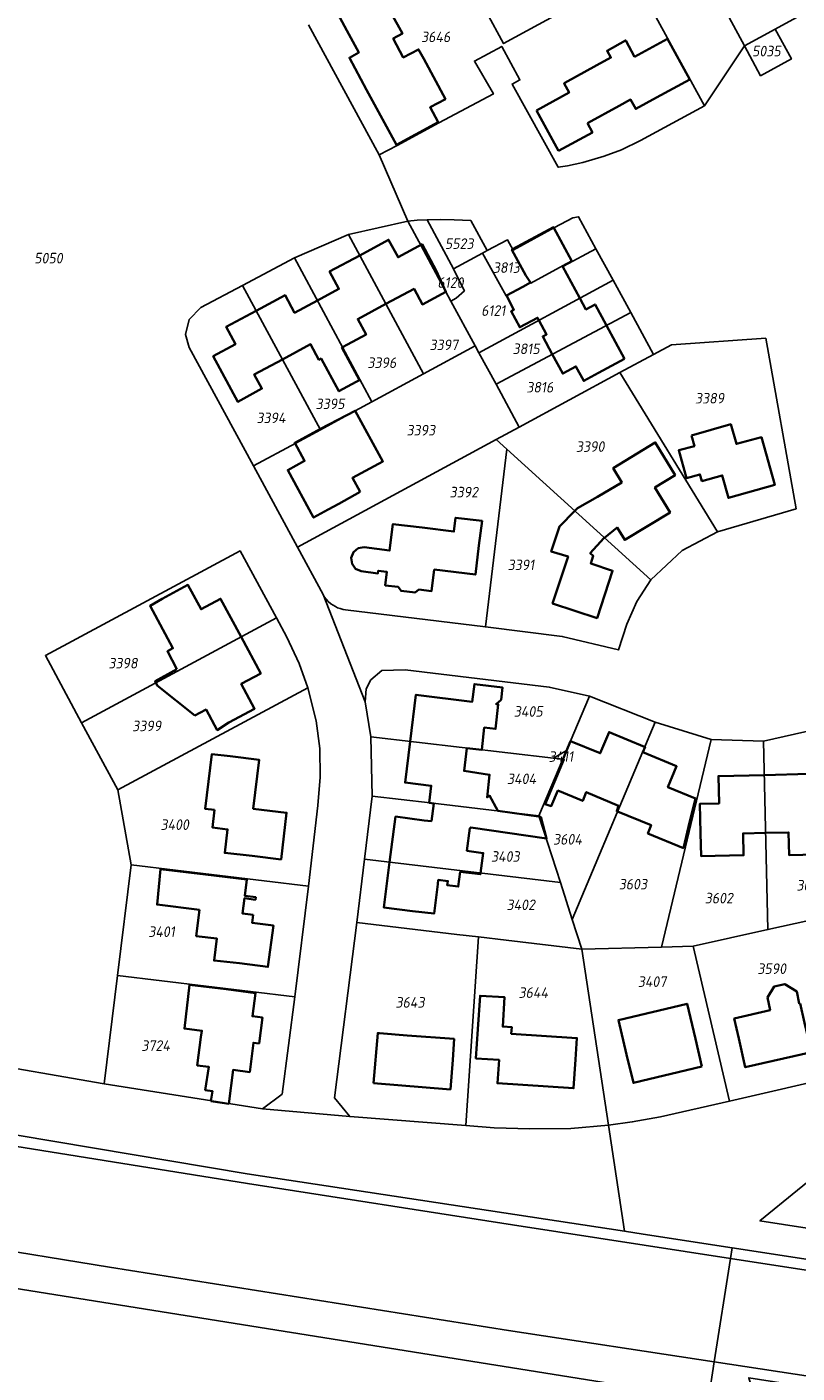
# Model space of a CAD drawing. Extents: x 177930 to 190767, y 381068 to 392034.
# Tile 171 of 256: x 184014 to 184145, y 384975 to 385204. Entities that reach past the tile are written whole.
import ezdxf
from ezdxf.enums import TextEntityAlignment as Align

# ---------------------------------------------------------------- set-up
doc = ezdxf.new("R2010")
doc.units = 0
for name, color, linetype, lineweight in [('B-XX-KG-GRENS_PERCEEL-GV', 150, 'Continuous', 25), ('B-XX-KG-GRENS_PERCEEL-S', 150, 'Continuous', 25), ('B-XX-OG-BEBOUWING-G', 7, 'Continuous', 35)]:
    doc.layers.add(name, color=color, linetype=linetype, lineweight=lineweight)
doc.styles.add('NLCS-ISO', font='NLCS-ISO.ttf', dxfattribs={"height": 1.8})

# ---------------------------------------------------------------- blocks, each defined once
blk = doc.blocks.new('SKG-PERCEELNUMMER-SO')
at = {"layer": 'DefPoints'}
blk.add_point((0, 0), dxfattribs=at)
at = {"style": 'NLCS-ISO', "oblique": 10, "flags": 1}
blk.add_attdef('GEMEENTECODE', text='', height=1.8, dxfattribs=at).set_placement((-0.5, 2.55), align=Align.MIDDLE_RIGHT)
blk.add_attdef('SECTIE', text='', height=1.8, dxfattribs=at).set_placement((0.5, 2.5), align=Align.MIDDLE_LEFT)
at = {"style": 'NLCS-ISO', "oblique": 10}
blk.add_attdef('PERCEELNUMMER', text='', height=1.8, dxfattribs=at).set_placement((0, 0), align=Align.MIDDLE_CENTER)

msp = doc.modelspace()

# ---------------------------------------------------------------- linework, layer by layer
at = {"layer": 'B-XX-KG-GRENS_PERCEEL-GV'}
for points in [[(184122.239, 385217.091), (184119.083, 385222.907), (184105.119, 385215.36), (184091.337, 385207.549), (184091.84, 385206.616), (184092.501, 385206.971), (184095.388, 385201.609), (184108.674, 385208.839), (184108.307, 385209.514)], [(184136.395, 385201.221), (184141.642, 385204.095), (184160.78, 385214.577), (184164.401, 385207.86), (184165.061, 385208.216), (184164.188, 385209.836), (184157.473, 385222.289), (184154.37, 385220.633), (184144.988, 385215.686), (184132.326, 385208.767)], [(184136.395, 385201.221), (184139.148, 385196.144), (184144.402, 385198.996), (184141.642, 385204.095)], [(184079.054, 385171.362), (184068.949, 385169.106), (184081.762, 385145.355), (184090.554, 385150.112), (184086.41, 385157.746), (184085.551, 385159.328), (184081.361, 385167.15)], [(184082.346, 385171.599), (184080.671, 385171.52), (184079.054, 385171.362), (184081.361, 385167.15), (184085.551, 385159.328), (184086.41, 385157.746), (184087.315, 385158.237), (184088.718, 385159.515), (184088.09, 385160.688), (184086.866, 385163.273)], [(184082.346, 385171.599), (184086.866, 385163.273), (184091.811, 385165.936), (184092.589, 385166.355), (184089.8, 385171.492), (184086.977, 385171.621), (184084.702, 385171.66)], [(184091.811, 385165.936), (184095.797, 385158.653), (184099.978, 385160.912), (184100.046, 385160.789), (184105.546, 385163.804), (184105.614, 385163.681), (184111.119, 385166.68), (184108.165, 385172.109), (184107.16, 385171.929), (184104.066, 385170.273), (184096.987, 385166.451), (184096.039, 385168.213), (184092.589, 385166.355)], [(184072.968, 385140.597), (184081.762, 385145.355), (184068.949, 385169.106), (184059.762, 385165.131)], [(184091.811, 385165.936), (184086.866, 385163.273), (184088.09, 385160.688), (184088.718, 385159.515), (184087.315, 385158.237), (184086.41, 385157.746), (184090.554, 385150.112), (184091.181, 385148.956), (184114.034, 385161.321), (184111.119, 385166.68), (184105.614, 385163.681), (184105.546, 385163.804), (184100.046, 385160.789), (184099.978, 385160.912), (184095.797, 385158.653)], [(184064.198, 385135.837), (184070.132, 385139.062), (184072.968, 385140.597), (184059.762, 385165.131), (184050.918, 385160.399)], [(184091.181, 385148.956), (184094.097, 385143.587), (184117.036, 385155.804), (184114.034, 385161.321)], [(184064.198, 385135.837), (184050.918, 385160.399), (184043.834, 385156.653), (184041.848, 385154.635), (184041.212, 385152.075), (184041.848, 385149.848), (184052.78, 385129.657), (184059.99, 385133.551)], [(184098.062, 385136.284), (184115.183, 385145.558), (184120.92, 385148.665), (184117.036, 385155.804), (184094.097, 385143.587)], [(184060.275, 385115.816), (184094.126, 385134.152), (184098.062, 385136.284), (184094.097, 385143.587), (184091.181, 385148.956), (184090.554, 385150.112), (184081.762, 385145.355), (184072.968, 385140.597), (184070.132, 385139.062), (184064.198, 385135.837), (184059.99, 385133.551), (184052.78, 385129.657)], [(184120.92, 385148.665), (184115.183, 385145.558), (184131.839, 385118.432), (184145.198, 385122.383), (184140.025, 385151.424), (184123.968, 385150.316)], [(184131.268, 384977.021), (184134.006, 384994.649), (184096.874, 385000.374), (184051.781, 385007.388), (184007.461, 385014.508), (183971.732, 385020.79), (183931.581, 385028.58), (183883.973, 385039.061), (183826.129, 385053.302), (183464.468, 385149.205), (183460.749, 385132.354), (183472.507, 385129.312), (183525.138, 385115.075), (183758.578, 385052.895), (183827.737, 385034.631), (183889.942, 385019.559), (183951.36, 385006.733), (184004.531, 384997.027), (184028.277, 384993.132), (184096.224, 384982.362)], [(184095.919, 385132.526), (184120.459, 385110.276), (184125.815, 385115.283), (184131.839, 385118.432), (184115.183, 385145.558), (184098.062, 385136.284), (184094.126, 385134.152)], [(184064.645, 385107.743), (184064.898, 385107.329), (184065.178, 385106.948), (184065.525, 385106.565), (184065.942, 385106.199), (184066.335, 385105.916), (184066.737, 385105.691), (184067.112, 385105.51), (184067.544, 385105.354), (184068.067, 385105.217), (184068.433, 385105.161), (184092.277, 385102.235), (184095.919, 385132.526), (184094.126, 385134.152), (184060.275, 385115.816)], [(184095.919, 385132.526), (184092.277, 385102.235), (184105.376, 385100.628), (184114.953, 385098.308), (184116.396, 385102.696), (184118.061, 385106.579), (184120.459, 385110.276)], [(184056.704, 385103.807), (184050.498, 385115.197), (184017.339, 385097.357), (184023.515, 385085.912)], [(184023.515, 385085.912), (184029.691, 385074.466), (184062.041, 385091.886), (184060.568, 385096.033), (184058.478, 385100.507), (184056.704, 385103.807)], [(184072.799, 385083.516), (184103.884, 385079.87), (184106.103, 385081.155), (184110.03, 385090.442), (184103.148, 385091.976), (184078.61, 385094.935), (184074.665, 385094.81), (184072.777, 385093.217), (184071.97, 385091.666), (184071.805, 385089.497)], [(184062.041, 385091.886), (184029.691, 385074.466), (184031.942, 385061.692), (184062.13, 385058.048), (184063.767, 385071.816), (184064.151, 385076.662), (184064.096, 385081.503), (184063.438, 385086.231)], [(184110.03, 385090.442), (184106.103, 385081.155), (184105.481, 385079.683), (184101.407, 385070.047), (184105.057, 385058.676), (184107.079, 385052.379), (184121.179, 385086.038)], [(184121.179, 385086.038), (184107.079, 385052.379), (184108.704, 385047.315), (184122.287, 385047.688), (184130.718, 385083.052)], [(184072.799, 385083.516), (184073.006, 385073.403), (184082.861, 385072.26), (184101.407, 385070.047), (184105.481, 385079.683), (184103.884, 385079.87)], [(184139.667, 385082.76), (184130.718, 385083.052), (184122.287, 385047.688), (184127.687, 385047.836), (184140.391, 385050.682)], [(184140.391, 385050.682), (184147.371, 385052.246), (184156.549, 385055.786), (184148.444, 385084.787), (184139.667, 385082.76)], [(184106.103, 385081.155), (184103.884, 385079.87), (184105.481, 385079.683)], [(184071.687, 385062.66), (184105.057, 385058.676), (184101.407, 385070.047), (184082.861, 385072.26), (184073.006, 385073.403)], [(184071.687, 385062.66), (184070.365, 385051.899), (184087.407, 385049.86), (184091.11, 385049.417), (184095.8, 385048.856), (184108.704, 385047.315), (184107.079, 385052.379), (184105.057, 385058.676)], [(184029.611, 385042.848), (184059.809, 385039.193), (184062.13, 385058.048), (184031.942, 385061.692)], [(184088.968, 385017.278), (184091.11, 385049.417), (184087.407, 385049.86), (184070.365, 385051.899), (184066.577, 385022.035), (184069.173, 385018.816)], [(184140.391, 385050.682), (184127.687, 385047.836), (184133.86, 385021.46), (184153.275, 385025.909), (184147.371, 385052.246)], [(184091.11, 385049.417), (184088.968, 385017.278), (184093.752, 385016.918), (184099.88, 385016.743), (184106.83, 385016.81), (184113.25, 385017.357), (184108.704, 385047.315), (184095.8, 385048.856)], [(184127.687, 385047.836), (184122.287, 385047.688), (184108.704, 385047.315), (184113.25, 385017.357), (184117.303, 385017.901), (184122.104, 385018.75), (184133.86, 385021.46)], [(184027.358, 385024.367), (184054.318, 385020.143), (184057.662, 385022.65), (184059.809, 385039.193), (184029.611, 385042.848)], [(184198.401, 384991.862), (184199.558, 384999.615), (184194.259, 385021.455), (184151.856, 385011.487), (184139.047, 385001.029)], [(184134.29, 384996.474), (184134.006, 384994.649), (184171.995, 384988.791), (184222.012, 384981.011), (184303.427, 384968.527), (184383.129, 384956.073), (184552.147, 384929.662), (184676.756, 384910.584), (184797.545, 384891.821), (184807.877, 384890.229), (184807.747, 384894.143), (184759.431, 384900.984), (184717.978, 384906.854), (184597.428, 384925.632), (184453.019, 384947.088), (184390.72, 384956.472), (184318.118, 384968.07), (184262.943, 384976.715)], [(184768.847, 384874.967), (184769.355, 384878.303), (184795.057, 384874.388), (184808.47, 384872.319), (184807.877, 384890.229), (184797.545, 384891.821), (184676.756, 384910.584), (184552.147, 384929.662), (184383.129, 384956.073), (184303.427, 384968.527), (184222.012, 384981.011), (184171.995, 384988.791), (184134.006, 384994.649), (184131.268, 384977.021), (184202.095, 384966.225), (184320.623, 384947.964), (184447.893, 384927.865), (184561.341, 384910.421), (184647.937, 384897.255), (184713.286, 384886.924), (184712.883, 384884.378), (184713.218, 384883.764)], [(184130.277, 384970.641), (184130.981, 384970.528), (184140.392, 384946.557), (184145.522, 384945.751), (184137.127, 384974.311), (184193.914, 384965.417), (184259.307, 384955.388), (184300.094, 384949.897), (184417.86, 384931.715), (184501.511, 384918.907), (184543.6, 384912.145), (184600.362, 384903.418), (184712.543, 384885.001), (184712.883, 384884.378), (184713.286, 384886.924), (184647.937, 384897.255), (184561.341, 384910.421), (184447.893, 384927.865), (184320.623, 384947.964), (184202.095, 384966.225), (184131.268, 384977.021)]]:
    msp.add_lwpolyline(points, close=True, dxfattribs=at)
for points in [[(184160.78, 385214.577), (184141.642, 385204.095), (184144.402, 385198.996), (184139.148, 385196.144), (184136.395, 385201.221), (184129.599, 385191.029), (184118.695, 385185.1), (184115.476, 385183.542), (184112.536, 385182.432), (184108.902, 385181.387), (184106.247, 385180.817), (184104.681, 385180.545), (184096.836, 385194.732), (184098.166, 385195.441), (184095.078, 385201.136), (184090.402, 385198.632), (184093.656, 385193.035), (184084.352, 385188.094), (184077.281, 385184.275), (184074.183, 385182.645), (184079.054, 385171.362), (184080.671, 385171.52), (184082.346, 385171.599), (184084.702, 385171.66), (184086.977, 385171.621), (184089.8, 385171.492), (184092.589, 385166.355), (184096.039, 385168.213), (184096.987, 385166.451), (184104.066, 385170.273), (184107.16, 385171.929), (184108.165, 385172.109), (184111.119, 385166.68), (184114.034, 385161.321), (184117.036, 385155.804), (184120.92, 385148.665), (184123.968, 385150.316), (184140.025, 385151.424), (184145.198, 385122.383), (184131.839, 385118.432), (184125.815, 385115.283), (184120.459, 385110.276), (184118.061, 385106.579), (184116.396, 385102.696), (184114.953, 385098.308), (184105.376, 385100.628), (184092.277, 385102.235), (184068.433, 385105.161), (184068.067, 385105.217), (184067.544, 385105.354), (184067.112, 385105.51), (184066.737, 385105.691), (184066.335, 385105.916), (184065.942, 385106.199), (184065.525, 385106.565), (184065.178, 385106.948), (184064.898, 385107.329), (184064.645, 385107.743), (184071.805, 385089.497), (184071.97, 385091.666), (184072.777, 385093.217), (184074.665, 385094.81), (184078.61, 385094.935), (184103.148, 385091.976), (184110.03, 385090.442), (184121.179, 385086.038), (184130.718, 385083.052), (184139.667, 385082.76), (184148.444, 385084.787)], [(184062.155, 385204.831), (184074.183, 385182.645), (184077.281, 385184.275), (184084.352, 385188.094), (184093.656, 385193.035), (184090.402, 385198.632), (184095.078, 385201.136), (184098.166, 385195.441), (184096.836, 385194.732), (184104.681, 385180.545), (184106.247, 385180.817), (184108.902, 385181.387), (184112.536, 385182.432), (184115.476, 385183.542), (184118.695, 385185.1), (184129.599, 385191.029), (184117.319, 385213.513)], [(184117.319, 385213.513), (184129.599, 385191.029), (184136.395, 385201.221), (184132.326, 385208.767)], [(184108.674, 385208.839), (184095.388, 385201.609), (184092.501, 385206.971)], [(183981.556, 385032.341), (184027.358, 385024.367), (184029.611, 385042.848), (184031.942, 385061.692), (184029.691, 385074.466), (184023.515, 385085.912), (184017.339, 385097.357), (184050.498, 385115.197), (184056.704, 385103.807), (184058.478, 385100.507), (184060.568, 385096.033), (184062.041, 385091.886), (184063.438, 385086.231), (184064.096, 385081.503), (184064.151, 385076.662), (184063.767, 385071.816), (184062.13, 385058.048), (184059.809, 385039.193), (184057.662, 385022.65), (184054.318, 385020.143), (184069.173, 385018.816), (184066.577, 385022.035), (184070.365, 385051.899), (184071.687, 385062.66), (184073.006, 385073.403), (184072.799, 385083.516), (184071.805, 385089.497), (184064.645, 385107.743), (184060.275, 385115.816), (184052.78, 385129.657), (184041.848, 385149.848), (184041.212, 385152.075), (184041.848, 385154.635), (184043.834, 385156.653), (184050.918, 385160.399), (184059.762, 385165.131), (184068.949, 385169.106), (184079.054, 385171.362), (184074.183, 385182.645), (184062.155, 385204.831)], [(183814.687, 385058.291), (183911.957, 385034.162), (183953.359, 385025.572), (184051.72, 385009.069), (184115.992, 384999.286), (184113.25, 385017.357), (184106.83, 385016.81), (184099.88, 385016.743), (184093.752, 385016.918), (184088.968, 385017.278), (184069.173, 385018.816), (184054.318, 385020.143), (184027.358, 385024.367), (183981.556, 385032.341), (183960.704, 385036.389), (183942.061, 385040.009), (183922.146, 385044.056), (183901.502, 385048.963), (183876.695, 385054.86), (183861.134, 385058.528), (183835.832, 385064.682), (183808.512, 385071.909)], [(183826.129, 385053.302), (183883.973, 385039.061), (183931.581, 385028.58), (183971.732, 385020.79), (184007.461, 385014.508), (184051.781, 385007.388), (184096.874, 385000.374), (184134.006, 384994.649), (184134.29, 384996.474), (184119.179, 384998.801), (184115.992, 384999.286), (184051.72, 385009.069), (183953.359, 385025.572), (183911.957, 385034.162), (183814.687, 385058.291)], [(183825.371, 385028.239), (183912.014, 385008.135), (184004.861, 384990.688), (184130.277, 384970.641), (184131.268, 384977.021), (184096.224, 384982.362), (184028.277, 384993.132), (184004.531, 384997.027), (183951.36, 385006.733), (183889.942, 385019.559), (183827.737, 385034.631)], [(183781.349, 385012.26), (183834.64, 384998.954), (183839.585, 384997.803), (183866.728, 384991.485), (183878.546, 384988.874), (183881.417, 384988.24), (183900.038, 384984.125), (183900.34, 384984.062), (183910.825, 384981.878), (183914.958, 384981.017), (183932.342, 384977.397), (183974.091, 384969.245), (184016.101, 384961.687), (184057.98, 384954.702), (184118.254, 384945.411), (184126.168, 384944.191), (184130.277, 384970.641), (184004.861, 384990.688), (183912.014, 385008.135), (183825.371, 385028.239)], [(184153.275, 385025.909), (184133.86, 385021.46), (184122.104, 385018.75), (184117.303, 385017.901), (184113.25, 385017.357), (184115.992, 384999.286), (184119.179, 384998.801), (184134.29, 384996.474), (184262.943, 384976.715)], [(184198.401, 384991.862), (184139.047, 385001.029), (184151.856, 385011.487)]]:
    msp.add_lwpolyline(points, dxfattribs=at)
at = {"layer": 'B-XX-OG-BEBOUWING-G'}
for points in [[(184062.03, 385212.341), (184065.158, 385206.554), (184066.754, 385207.417), (184068.69, 385203.834)], [(184081.787, 385199.002), (184080.913, 385200.628), (184078.304, 385199.261), (184076.578, 385202.486), (184078.147, 385203.333), (184076.251, 385206.811), (184075.795, 385207.655)], [(184068.69, 385203.834), (184070.719, 385200.08), (184069.117, 385199.214), (184072.059, 385193.77)], [(184123.324, 385202.435), (184117.677, 385199.34)], [(184127.101, 385195.516), (184123.324, 385202.435)], [(184117.677, 385199.34), (184116.19, 385202.16), (184116.129, 385202.127), (184113.021, 385200.415), (184113.669, 385199.225), (184111.29, 385197.921)], [(184072.059, 385193.77), (184077.133, 385184.383), (184084.236, 385188.222), (184082.855, 385190.778), (184085.468, 385192.158), (184081.787, 385199.002)], [(184111.29, 385197.921), (184105.798, 385194.912)], [(184121.429, 385192.42), (184127.101, 385195.516)], [(184105.798, 385194.912), (184105.684, 385194.849), (184106.542, 385193.285), (184100.986, 385190.24)], [(184109.655, 385188.064), (184115.061, 385191.015)], [(184115.061, 385191.015), (184117.013, 385192.081), (184117.884, 385190.485), (184121.429, 385192.42)], [(184100.986, 385190.24), (184104.751, 385183.343)], [(184104.751, 385183.343), (184110.514, 385186.489), (184109.655, 385188.064)], [(184103.956, 385170.204), (184103.886, 385170.334), (184096.923, 385166.57)], [(184105.405, 385163.71), (184107.001, 385164.573), (184103.956, 385170.204)], [(184075.338, 385157.262), (184080.135, 385159.831), (184081.552, 385157.186), (184085.551, 385159.328), (184083.918, 385162.941), (184081.504, 385167.425), (184077.407, 385165.22), (184075.809, 385168.187), (184070.877, 385165.532)], [(184070.877, 385165.532), (184065.76, 385162.778), (184067.343, 385159.836), (184063.675, 385157.862)], [(184096.923, 385166.57), (184096.813, 385166.51), (184099.18, 385162.132), (184099.978, 385160.912)], [(184108.357, 385158.249), (184105.405, 385163.71)], [(184063.675, 385157.862), (184059.78, 385155.765), (184058.165, 385158.767), (184053.235, 385156.113)], [(184099.978, 385160.912), (184098.67, 385160.205), (184095.87, 385158.692), (184097.153, 385156.287), (184096.656, 385156.017), (184098.142, 385153.282), (184101.166, 385154.925), (184101.403, 385154.487)], [(184067.96, 385149.902), (184068.777, 385150.348), (184071.962, 385152.054), (184070.547, 385154.696), (184075.338, 385157.262)], [(184112.897, 385153.6), (184110.967, 385157.17), (184109.399, 385156.322), (184108.357, 385158.249)], [(184053.235, 385156.113), (184048.115, 385153.357), (184049.712, 385150.39), (184045.937, 385148.358), (184050.106, 385140.611), (184054.231, 385142.831), (184052.929, 385145.263), (184057.715, 385147.827)], [(184101.403, 385154.487), (184102.708, 385152.078), (184102.049, 385151.728), (184103.681, 385148.691)], [(184115.959, 385147.937), (184112.897, 385153.6)], [(184057.715, 385147.827), (184062.517, 385150.399), (184063.934, 385147.754), (184064.29, 385147.945), (184067.342, 385142.388), (184070.249, 385143.97), (184070.844, 385144.294), (184067.851, 385149.843), (184067.96, 385149.902)], [(184103.681, 385148.691), (184105.447, 385145.404), (184107.689, 385146.62), (184109.024, 385144.155), (184111.525, 385145.54), (184115.959, 385147.937)], [(184128.934, 385127.857), (184129.155, 385127.072), (184132.613, 385128.043), (184133.686, 385124.22), (184141.569, 385126.433), (184139.287, 385134.562), (184135.039, 385133.413), (184134.069, 385136.777), (184127.395, 385134.852)], [(184112.562, 385117.436), (184114.725, 385119.172), (184116.021, 385117.05), (184123.743, 385121.718), (184121.15, 385126.003), (184124.595, 385128.088), (184121.93, 385132.49), (184121.217, 385133.667), (184114.06, 385129.301), (184115.519, 385126.839), (184111.363, 385124.374), (184107.976, 385122.483), (184107.515, 385122.012)], [(184127.395, 385134.852), (184127.887, 385133.054), (184125.23, 385132.328), (184126.528, 385127.577), (184128.835, 385128.208), (184128.934, 385127.857)], [(184107.515, 385122.012), (184104.88, 385119.319), (184103.498, 385115.085), (184106.356, 385114.219), (184103.735, 385106.252), (184111.3, 385103.73), (184113.95, 385111.81), (184110.24, 385113.06), (184110.648, 385114.323), (184110.139, 385114.801), (184112.449, 385117.346), (184112.562, 385117.436)], [(184050.672, 385100.555), (184047.188, 385107.038), (184043.847, 385105.242), (184041.61, 385109.407), (184037.221, 385107.048), (184035.165, 385105.816), (184039.068, 385098.597), (184038.117, 385098.083), (184039.72, 385095.062)], [(184042.776, 385087.161), (184043.676, 385087.604), (184044.717, 385088.156), (184046.601, 385084.673), (184048.606, 385085.932), (184052.986, 385088.286), (184050.707, 385092.529), (184054.026, 385094.312), (184050.672, 385100.555)], [(184039.72, 385095.062), (184036.066, 385093.013), (184036.394, 385092.27), (184042.776, 385087.161)], [(184089.103, 385081.603), (184091.663, 385081.316), (184092.085, 385085.09), (184094.016, 385084.868), (184094.467, 385089.03), (184094.107, 385089.101), (184094.96, 385089.842), (184095.208, 385091.913), (184090.423, 385092.486), (184090.034, 385089.491), (184080.447, 385090.669), (184079.472, 385082.733)], [(184119.412, 385081.82), (184113.353, 385084.331), (184111.849, 385080.703), (184106.793, 385082.786)], [(184079.472, 385082.733), (184078.61, 385075.714), (184083.066, 385075.166), (184082.709, 385072.263), (184083.493, 385072.129)], [(184094.431, 385070.882), (184092.998, 385073.516), (184092.57, 385073.201), (184093.011, 385077.059), (184088.666, 385077.699), (184089.103, 385081.603)], [(184106.793, 385082.786), (184105.475, 385079.669)], [(184114.787, 385070.778), (184120.506, 385068.478), (184119.959, 385067.054), (184126.024, 385064.569), (184126.883, 385068.173), (184128.083, 385073.027), (184123.361, 385074.934), (184124.84, 385078.495), (184119.091, 385080.877), (184119.471, 385081.795), (184119.412, 385081.82)], [(184105.475, 385079.669), (184105.656, 385079.647), (184102.482, 385072.038), (184103.492, 385071.705), (184104.65, 385074.349), (184108.854, 385072.587), (184109.475, 385074.085), (184114.979, 385071.741), (184114.651, 385070.833), (184114.787, 385070.778)], [(184139.797, 385077.008), (184131.982, 385076.814), (184132.098, 385072.161), (184128.794, 385072.079), (184128.917, 385067.115), (184129.023, 385063.184), (184136.263, 385063.341), (184136.182, 385067.066), (184140.019, 385067.149)], [(184140.019, 385067.149), (184143.921, 385067.234), (184144.005, 385063.373), (184151.037, 385063.526), (184150.939, 385067.575), (184150.816, 385072.561), (184147.513, 385072.479), (184147.397, 385077.196), (184139.797, 385077.008)], [(184083.493, 385072.129), (184083.089, 385069.148), (184081.859, 385069.278), (184076.999, 385069.914), (184075.98, 385062.147)], [(184091.455, 385060.3), (184091.906, 385063.707), (184089.124, 385064.089), (184089.654, 385067.954), (184089.791, 385067.937), (184089.804, 385068.087), (184102.695, 385066.169), (184101.721, 385069.873), (184094.431, 385070.882)], [(184051.673, 385059.224), (184044.599, 385060.054), (184036.95, 385060.951), (184036.354, 385054.932), (184043.574, 385054.054)], [(184075.98, 385062.147), (184074.97, 385054.446), (184079.889, 385053.81), (184083.558, 385053.394), (184084.171, 385058.428), (184084.256, 385059.124), (184085.89, 385058.934), (184085.793, 385058.231), (184087.669, 385058.002), (184087.972, 385060.489), (184091.428, 385060.094), (184091.455, 385060.3)], [(184052.759, 385053.177), (184050.895, 385053.424), (184051.237, 385056.002), (184053.11, 385055.753), (184053.167, 385056.18), (184051.303, 385056.426), (184051.673, 385059.224)], [(184043.574, 385054.054), (184043.036, 385049.576), (184046.518, 385049.158), (184046.064, 385045.377), (184050.426, 385044.945), (184055.257, 385044.305), (184056.189, 385051.341), (184052.579, 385051.819), (184052.759, 385053.177)], [(184048.56, 385020.987), (184049.323, 385026.757), (184052.145, 385026.397), (184052.783, 385031.399), (184053.741, 385031.277), (184054.302, 385035.682), (184052.606, 385035.898), (184053.112, 385039.866), (184048.152, 385040.498), (184041.914, 385041.26), (184041.014, 385033.809), (184043.994, 385033.449), (184043.832, 385032.365), (184043.216, 385027.535), (184045.203, 385027.282), (184044.57, 385023.317), (184045.797, 385023.143), (184045.521, 385021.441)], [(184045.521, 385021.441), (184048.56, 385020.987)]]:
    msp.add_lwpolyline(points, dxfattribs=at)
for points in [[(184070.934, 385125.25), (184069.636, 385127.611), (184074.823, 385130.43), (184070.132, 385139.062), (184064.189, 385136.003), (184059.806, 385133.621), (184061.49, 385130.523), (184058.611, 385128.958), (184063.015, 385120.857), (184063.644, 385121.199), (184065.518, 385122.217), (184067.326, 385123.2)], [(184083.578, 385112.009), (184090.58, 385111.145), (184091.196, 385116.134), (184091.709, 385120.292), (184087.203, 385120.84), (184086.917, 385118.489), (184081.517, 385119.155), (184076.53, 385119.77), (184075.971, 385115.238), (184071.629, 385115.798), (184070.643, 385115.644), (184069.82, 385114.977), (184069.438, 385114.026), (184069.572, 385112.974), (184070.184, 385112.129), (184071.125, 385111.722), (184073.97, 385111.361), (184074.024, 385111.795), (184075.521, 385111.616), (184075.239, 385109.307), (184077.402, 385109.04), (184077.918, 385108.378), (184080.3, 385108.085), (184080.962, 385108.602), (184083.125, 385108.335)], [(184046.163, 385071.053), (184045.806, 385068.04), (184048.371, 385067.736), (184047.897, 385063.739), (184052.556, 385063.222), (184057.481, 385062.634), (184058.429, 385070.591), (184052.753, 385071.268), (184053.748, 385079.611), (184048.814, 385080.2), (184045.677, 385080.533), (184044.575, 385071.241)], [(184107.642, 385028.561), (184107.867, 385032.193), (184096.691, 385032.922), (184096.764, 385034.05), (184095.237, 385034.148), (184095.558, 385039.139), (184091.382, 385039.407), (184091, 385033.718), (184090.665, 385028.729), (184094.607, 385028.465), (184094.333, 385024.504), (184107.312, 385023.635)], [(184145.891, 385038.101), (184145.744, 385038.074), (184145.312, 385040.116), (184143.284, 385041.377), (184141.494, 385040.992), (184140.31, 385039.093), (184140.781, 385036.925), (184134.658, 385035.515), (184135.426, 385032.134), (184136.555, 385027.222), (184147.801, 385029.807), (184146.663, 385034.757)], [(184129.177, 385027.333), (184128.046, 385032.082), (184126.633, 385038.035), (184114.931, 385035.255), (184116.334, 385029.381), (184117.484, 385024.549)], [(184073.243, 385024.53), (184086.327, 385023.448), (184086.741, 385028.453), (184086.949, 385032.043), (184078.98, 385032.634), (184074.226, 385033.027), (184073.949, 385033.05)]]:
    msp.add_lwpolyline(points, close=True, dxfattribs=at)

# ---------------------------------------------------------------- block references
at = {"layer": 'B-XX-KG-GRENS_PERCEEL-S'}
for p, values in [((184083.816, 385202.772), {'PERCEELNUMMER': '3646'}), ((184140.146, 385200.347), {'PERCEELNUMMER': '5035'}), ((184087.832, 385167.539), {'PERCEELNUMMER': '5523'}), ((184017.864, 385165.072), {'PERCEELNUMMER': '5050'}), ((184095.84, 385163.456), {'PERCEELNUMMER': '3813'}), ((184086.335, 385160.905), {'PERCEELNUMMER': '6120'}), ((184093.63, 385156.132), {'PERCEELNUMMER': '6121'}), ((184085.207, 385150.296), {'PERCEELNUMMER': '3397'}), ((184099.224, 385149.623), {'PERCEELNUMMER': '3815'}), ((184074.65, 385147.252), {'PERCEELNUMMER': '3396'}), ((184101.556, 385143.071), {'PERCEELNUMMER': '3816'}), ((184065.824, 385140.246), {'PERCEELNUMMER': '3395'}), ((184130.466, 385141.198), {'PERCEELNUMMER': '3389'}), ((184055.761, 385137.849), {'PERCEELNUMMER': '3394'}), ((184081.286, 385135.748), {'PERCEELNUMMER': '3393'}), ((184110.13, 385132.961), {'PERCEELNUMMER': '3390'}), ((184088.612, 385125.201), {'PERCEELNUMMER': '3392'}), ((184098.337, 385112.804), {'PERCEELNUMMER': '3391'}), ((184030.549, 385096.061), {'PERCEELNUMMER': '3398'}), ((184099.585, 385087.84), {'PERCEELNUMMER': '3405'}), ((184034.597, 385085.369), {'PERCEELNUMMER': '3399'}), ((184105.145, 385080.145), {'PERCEELNUMMER': '3411'}), ((184098.435, 385076.358), {'PERCEELNUMMER': '3404'}), ((184039.36, 385068.549), {'PERCEELNUMMER': '3400'}), ((184106.267, 385066.049), {'PERCEELNUMMER': '3604'}), ((184095.676, 385063.128), {'PERCEELNUMMER': '3403'}), ((184117.406, 385058.409), {'PERCEELNUMMER': '3603'}), ((184147.503, 385058.222), {'PERCEELNUMMER': '3601'}), ((184098.304, 385054.89), {'PERCEELNUMMER': '3402'}), ((184132.047, 385056.031), {'PERCEELNUMMER': '3602'}), ((184037.127, 385050.311), {'PERCEELNUMMER': '3401'}), ((184141.057, 385044.008), {'PERCEELNUMMER': '3590'}), ((184120.674, 385041.8), {'PERCEELNUMMER': '3407'}), ((184100.439, 385039.933), {'PERCEELNUMMER': '3644'}), ((184079.447, 385038.269), {'PERCEELNUMMER': '3643'}), ((184036.115, 385030.9), {'PERCEELNUMMER': '3724'})]:
    msp.add_blockref('SKG-PERCEELNUMMER-SO', p, dxfattribs=at).add_auto_attribs(values)

doc.saveas('drawing.dxf')
